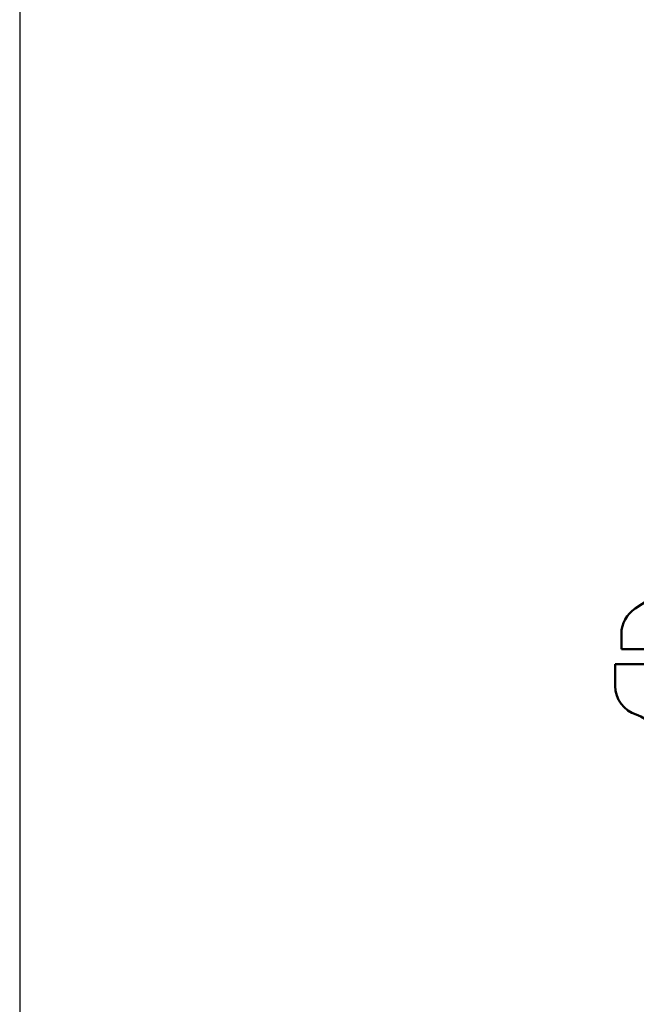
# Model space of a CAD drawing. Header units: inches. Extents: x 0.1 to 33.9, y 0.6 to 21.4.
# Tile 234 of 256: x 18.6 to 20.7, y 10.2 to 13.5. Entities that reach past the tile are written whole.
import ezdxf

# ---------------------------------------------------------------- set-up
doc = ezdxf.new("R2010")
doc.units = ezdxf.units.IN
doc.header["$MEASUREMENT"] = 0
doc.layers.add('Dimension (ANSI)', color=7, linetype='Continuous', lineweight=25)
doc.layers.add('Visible (ANSI)', color=7, linetype='Continuous', lineweight=50)
doc.styles.add('Note Text (ANSI)', font='tahoma.ttf')
doc.dimstyles.new('Default (ANSI)', dxfattribs={"dimtxt": 0.12, "dimasz": 0.098425, "dimexe": 0.125, "dimexo": 0.0625, "dimgap": 0.031496, "dimtad": 0, "dimtih": 1, "dimtoh": 1, "dimrnd": 1e-08, "dimzin": 4, "dimdsep": 46, "dimtxsty": 'Note Text (ANSI)', "dimcen": 0.09, "dimdle": 0.393701, "dimclrd": 256, "dimclre": 256, "dimclrt": 256, "dimadec": 0, "dimazin": 1, "dimtfac": 1, "dimtofl": 0, "dimtmove": 0, "dimatfit": 3, "dimfxl": 1, "dimtolj": 1, "dimtzin": 4, "dimlwd": -1, "dimlwe": -1, "dimarcsym": 0})

# ---------------------------------------------------------------- blocks, each defined once
blk = doc.blocks.new('*D10')
at = {"layer": 'Defpoints', "color": 0, "transparency": 16777216}
for p in [(18.6438, 14.075), (21.9132, 13.5387), (18.6438, 5.2166)]:
    blk.add_point(p, dxfattribs=at)
at = {"layer": 'Dimension (ANSI)', "transparency": 16777216}
for p, q in [((18.6438, 14.0125), (18.6438, 5.0916)), ((18.7423, 5.2166), (20.2488, 5.2166)), ((21.8148, 5.2166), (20.6182, 5.2166))]:
    blk.add_line(p, q, dxfattribs=at)
for points in [[(18.7423, 5.233), (18.7423, 5.2002), (18.6438, 5.2166)], [(21.8148, 5.233), (21.8148, 5.2002), (21.9132, 5.2166)]]:
    blk.add_solid(points, dxfattribs=at)
at = {"layer": 'Dimension (ANSI)', "transparency": 16777216, "insert": (20.2803, 5.2791), "char_height": 0.12, "attachment_point": 1, "style": 'Note Text (ANSI)'}
blk.add_mtext('\\A1;3.27', dxfattribs=at)

msp = doc.modelspace()

# ---------------------------------------------------------------- linework, layer by layer
at = {"layer": 'Visible (ANSI)'}
for p, q in [((20.8621, 11.6068), (20.7003, 11.5017)), ((20.6547, 11.366), (20.6547, 11.4178)), ((20.6547, 11.366), (21.4112, 11.366)), ((21.4467, 11.316), (20.6337, 11.316)), ((20.6337, 11.2432), (20.6337, 11.316))]:
    msp.add_line(p, q, dxfattribs=at)
for centre, start, end in [((20.7547, 11.4178), 123, 180), ((20.7337, 11.2432), 180, 252.9923), ((20.6752, 11.052), 0, 72.9923)]:
    msp.add_arc(centre, 0.1, start, end, dxfattribs=at)

# ---------------------------------------------------------------- dimensions: what is measured, and where the dimension line sits
at = {"layer": 'Dimension (ANSI)'}
dim = msp.add_linear_dim(base=(18.6438, 5.2166), p1=(21.9132, 13.5387), p2=(18.6438, 14.075), angle=180, dimstyle='Default (ANSI)', override={"dimgap": 0.031496, "dimtih": 0, "dimtoh": 0, "dimdec": 2, "dimse1": 1, "dimtol": 0, "dimlim": 0, "dimtp": 0, "dimtm": 0, "dimtdec": 2, "dimatfit": 1}, dxfattribs=at)
dim.commit()
dim.dimension.update_dxf_attribs({"geometry": '*D10', "text_midpoint": (20.4335, 5.2166), "dimtype": 160})

doc.saveas('drawing.dxf')
